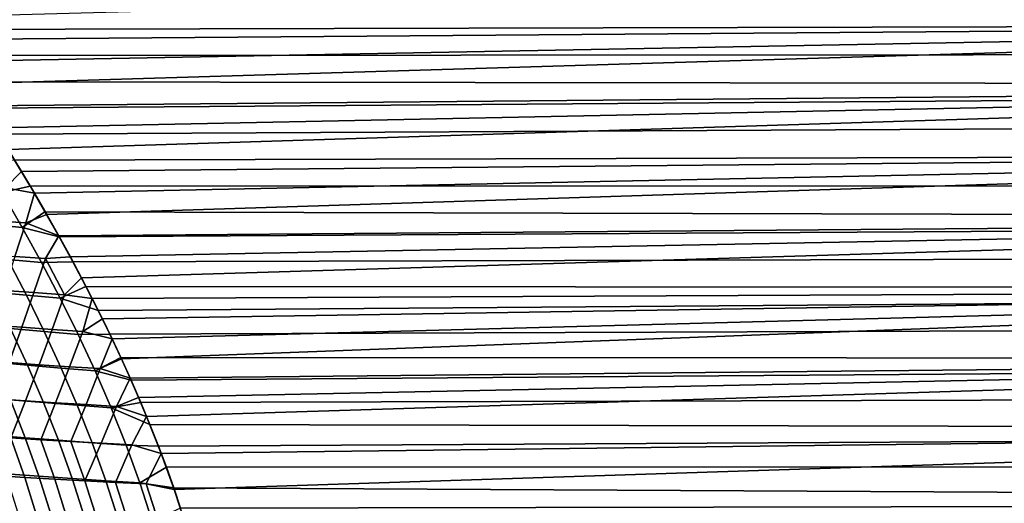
# Model space of a CAD drawing. Header units: metres. Extents: x -28 to 70, y -212 to 27.
# Tile 167 of 220: x 27.75 to 41.18, y 4.03 to 10.63. Entities that reach past the tile are written whole.
import ezdxf

# ---------------------------------------------------------------- set-up
doc = ezdxf.new("R2010")
doc.units = ezdxf.units.M
doc.layers.add('solid_10_261_012_XXX', color=7, linetype='CONTINUOUS')

msp = doc.modelspace()

# ---------------------------------------------------------------- linework, layer by layer
at = {"layer": 'solid_10_261_012_XXX'}
for points in [[(26.610018, 10.362803, 131.105911), (54.200001, 10.57928, 130.972885), (54.200001, 11.425364, 130.415268), (26.404932, 10.663775, 130.919922)], [(26.525988, 10.50036, 96.97818), (26.283419, 10.854049, 97.2015), (68.738998, 11.033004, 97.318489), (68.738998, 10.605676, 97.043594)], [(26.765835, 10.144155, 96.763527), (26.525988, 10.50036, 96.97818), (68.738998, 10.605676, 97.043594), (68.738998, 10.171503, 96.779648)], [(26.610018, 10.362803, 131.105911), (26.813442, 10.061892, 131.284622), (54.200001, 10.57928, 130.972885)], [(26.813442, 10.061892, 131.284622), (27.013206, 9.76104, 131.456299), (54.200001, 10.57928, 130.972885)], [(27.209347, 9.460242, 131.621124), (54.200001, 9.706039, 131.486938), (54.200001, 10.57928, 130.972885), (27.013206, 9.76104, 131.456299)], [(27.001316, 9.786784, 96.558128), (26.765835, 10.144155, 96.763527), (68.738998, 10.171503, 96.779648), (68.738998, 9.730764, 96.526817)], [(27.232391, 9.428413, 96.361832), (27.001316, 9.786784, 96.558128), (68.738998, 9.730764, 96.526817)], [(27.209347, 9.460242, 131.621124), (27.401268, 9.16008, 131.779007), (54.200001, 9.706039, 131.486938)], [(27.457483, 9.070905, 96.175331), (27.232391, 9.428413, 96.361832), (68.738998, 9.730764, 96.526817), (68.738998, 9.283746, 96.285255)], [(27.401268, 9.16008, 131.779007), (27.587894, 8.861087, 131.929901), (54.200001, 9.706039, 131.486938)], [(27.769567, 8.563322, 132.074005), (54.200001, 8.807883, 131.956085), (54.200001, 9.706039, 131.486938), (27.587894, 8.861087, 131.929901)], [(27.676018, 8.715096, 95.998688), (27.457483, 9.070905, 96.175331), (68.738998, 9.283746, 96.285255), (68.738998, 8.830735, 96.055138)], [(27.505337, 8.277458, 95.778488), (27.22159, 8.752022, 96.001823), (27.676018, 8.715096, 95.998688), (27.887236, 8.362061, 95.832008)], [(27.551039, 8.33954, 132.187302), (27.769567, 8.563322, 132.074005), (27.587894, 8.861087, 131.929901), (27.267612, 8.811686, 131.96312)], [(27.887236, 8.362061, 95.832008), (27.676018, 8.715096, 95.998688), (68.738998, 8.830735, 96.055138), (68.738998, 8.372025, 95.836594)], [(27.769567, 8.563322, 132.074005), (27.945496, 8.26761, 132.211166), (54.200001, 8.807883, 131.956085)], [(27.945496, 8.26761, 132.211166), (28.115601, 7.974204, 132.341537), (54.200001, 8.807883, 131.956085)], [(28.279818, 7.683299, 132.465286), (54.200001, 7.887117, 132.37915), (54.200001, 8.807883, 131.956085), (28.115601, 7.974204, 132.341537)], [(27.551039, 8.33954, 132.187302), (27.945496, 8.26761, 132.211166), (27.769567, 8.563322, 132.074005)], [(27.411467, 7.888623, 132.422485), (27.827721, 7.860087, 132.399933), (27.945496, 8.26761, 132.211166), (27.551039, 8.33954, 132.187302)], [(27.779854, 7.799567, 95.568802), (27.505337, 8.277458, 95.778488), (27.887236, 8.362061, 95.832008), (28.090178, 8.013164, 95.675446)], [(28.090178, 8.013164, 95.675446), (27.887236, 8.362061, 95.832008), (68.738998, 8.372025, 95.836594), (68.738998, 7.90791, 95.629784)], [(27.315861, 7.843414, 95.542557), (27.040874, 8.321691, 95.753036), (27.505337, 8.277458, 95.778488), (27.779854, 7.799567, 95.568802)], [(27.827721, 7.860087, 132.399933), (28.115601, 7.974204, 132.341537), (27.945496, 8.26761, 132.211166)], [(27.779854, 7.799567, 95.568802), (28.090178, 8.013164, 95.675446), (28.284897, 7.668454, 95.528542)], [(27.827721, 7.860087, 132.399933), (28.279818, 7.683299, 132.465286), (28.115601, 7.974204, 132.341537)], [(28.284897, 7.668454, 95.528542), (28.090178, 8.013164, 95.675446), (68.738998, 7.90791, 95.629784)], [(27.268007, 7.432343, 132.669922), (27.680271, 7.401712, 132.623596), (27.827721, 7.860087, 132.399933), (27.411467, 7.888623, 132.422485)], [(27.581093, 7.360508, 95.345116), (27.315861, 7.843414, 95.542557), (27.779854, 7.799567, 95.568802), (28.044682, 7.317501, 95.372261)], [(27.680271, 7.401712, 132.623596), (28.096498, 7.373533, 132.600647), (28.279818, 7.683299, 132.465286), (27.827721, 7.860087, 132.399933)], [(28.044682, 7.317501, 95.372261), (27.779854, 7.799567, 95.568802), (28.284897, 7.668454, 95.528542), (28.470873, 7.328418, 95.391014)], [(28.279818, 7.683299, 132.465286), (28.437889, 7.395216, 132.582535), (54.200001, 7.887117, 132.37915)], [(28.470873, 7.328418, 95.391014), (28.284897, 7.668454, 95.528542), (68.738998, 7.90791, 95.629784), (68.738998, 7.438692, 95.434822)], [(28.437889, 7.395216, 132.582535), (28.589903, 7.110056, 132.693497), (54.200001, 7.887117, 132.37915)], [(28.735495, 6.828345, 132.798233), (54.200001, 6.946105, 132.755035), (54.200001, 7.887117, 132.37915), (28.589903, 7.110056, 132.693497)], [(28.096498, 7.373533, 132.600647), (28.437889, 7.395216, 132.582535), (28.279818, 7.683299, 132.465286)], [(27.377834, 6.91619, 95.104301), (27.122761, 7.406268, 95.289948), (27.581093, 7.360508, 95.345116), (27.836092, 6.872113, 95.160217)], [(27.527252, 6.937298, 132.8591), (27.939846, 6.907646, 132.812515), (28.096498, 7.373533, 132.600647), (27.680271, 7.401712, 132.623596)], [(28.356213, 6.880084, 132.789108), (28.589903, 7.110056, 132.693497), (28.437889, 7.395216, 132.582535), (28.096498, 7.373533, 132.600647)], [(28.648157, 6.993356, 95.262527), (28.470873, 7.328418, 95.391014), (68.738998, 7.438692, 95.434822), (68.738998, 6.964672, 95.251846)], [(27.836092, 6.872113, 95.160217), (27.581093, 7.360508, 95.345116), (28.044682, 7.317501, 95.372261), (28.299379, 6.830382, 95.188339)], [(27.939846, 6.907646, 132.812515), (28.356213, 6.880084, 132.789108), (28.096498, 7.373533, 132.600647)], [(28.299379, 6.830382, 95.188339), (28.044682, 7.317501, 95.372261), (28.470873, 7.328418, 95.391014), (28.648157, 6.993356, 95.262527)], [(28.299379, 6.830382, 95.188339), (28.648157, 6.993356, 95.262527), (28.816442, 6.663756, 95.142792)], [(28.356213, 6.880084, 132.789108), (28.735495, 6.828345, 132.798233), (28.589903, 7.110056, 132.693497)], [(28.816442, 6.663756, 95.142792), (28.648157, 6.993356, 95.262527), (68.738998, 6.964672, 95.251846)], [(27.367104, 6.465024, 133.105133), (27.775835, 6.434752, 133.035797), (27.939846, 6.907646, 132.812515), (27.527252, 6.937298, 132.8591)], [(27.621792, 6.419658, 94.930916), (27.377834, 6.91619, 95.104301), (27.836092, 6.872113, 95.160217), (28.080107, 6.377651, 94.987602)], [(27.775835, 6.434752, 133.035797), (28.188938, 6.406313, 132.988922), (28.356213, 6.880084, 132.789108), (27.939846, 6.907646, 132.812515)], [(28.080107, 6.377651, 94.987602), (27.836092, 6.872113, 95.160217), (28.299379, 6.830382, 95.188339), (28.543221, 6.337611, 95.016747)], [(28.188938, 6.406313, 132.988922), (28.605612, 6.379625, 132.965027), (28.735495, 6.828345, 132.798233), (28.356213, 6.880084, 132.789108)], [(28.735495, 6.828345, 132.798233), (28.87455, 6.550327, 132.896912), (54.200001, 6.946105, 132.755035)], [(28.975773, 6.339861, 95.031441), (28.816442, 6.663756, 95.142792), (68.738998, 6.964672, 95.251846), (68.738998, 6.486157, 95.080971)], [(28.87455, 6.550327, 132.896912), (29.007196, 6.276067, 132.989761), (54.200001, 6.946105, 132.755035)], [(29.007196, 6.276067, 132.989761), (29.133429, 6.005762, 133.076965), (54.200001, 6.946105, 132.755035)], [(29.253214, 5.739545, 133.158752), (54.200001, 5.987262, 133.082779), (54.200001, 6.946105, 132.755035), (29.133429, 6.005762, 133.076965)], [(28.543221, 6.337611, 95.016747), (28.299379, 6.830382, 95.188339), (28.816442, 6.663756, 95.142792), (28.975773, 6.339861, 95.031441)], [(28.605612, 6.379625, 132.965027), (28.87455, 6.550327, 132.896912), (28.735495, 6.828345, 132.798233)], [(27.400536, 5.95803, 94.685822), (27.169342, 6.463762, 94.847321), (27.621792, 6.419658, 94.930916), (27.853373, 5.916689, 94.769958)], [(27.198261, 5.982752, 133.36058), (27.60281, 5.952585, 133.269333), (27.775835, 6.434752, 133.035797), (27.367104, 6.465024, 133.105133)], [(28.605612, 6.379625, 132.965027), (29.007196, 6.276067, 132.989761), (28.87455, 6.550327, 132.896912)], [(29.125975, 6.022293, 94.928238), (28.975773, 6.339861, 95.031441), (68.738998, 6.486157, 95.080971), (68.738998, 6.003456, 94.922302)], [(27.60281, 5.952585, 133.269333), (28.012379, 5.924035, 133.199905), (28.188938, 6.406313, 132.988922), (27.775835, 6.434752, 133.035797)], [(27.853373, 5.916689, 94.769958), (27.621792, 6.419658, 94.930916), (28.080107, 6.377651, 94.987602), (28.311869, 5.877104, 94.827415)], [(28.012379, 5.924035, 133.199905), (28.426142, 5.897011, 133.152725), (28.605612, 6.379625, 132.965027), (28.188938, 6.406313, 132.988922)], [(28.311869, 5.877104, 94.827415), (28.080107, 6.377651, 94.987602), (28.543221, 6.337611, 95.016747), (28.774923, 5.839136, 94.857605)], [(28.426142, 5.897011, 133.152725), (28.843275, 5.871422, 133.128296), (29.007196, 6.276067, 132.989761), (28.605612, 6.379625, 132.965027)], [(28.774923, 5.839136, 94.857605), (28.543221, 6.337611, 95.016747), (28.975773, 6.339861, 95.031441), (29.125975, 6.022293, 94.928238)], [(28.843275, 5.871422, 133.128296), (29.133429, 6.005762, 133.076965), (29.007196, 6.276067, 132.989761)], [(27.617935, 5.44565, 94.536995), (27.400536, 5.95803, 94.685822), (27.853373, 5.916689, 94.769958), (28.071266, 5.407361, 94.621651)], [(27.419302, 5.459134, 133.511963), (27.824965, 5.431098, 133.420807), (28.012379, 5.924035, 133.199905), (27.60281, 5.952585, 133.269333)], [(27.824965, 5.431098, 133.420807), (28.235495, 5.404407, 133.351288), (28.426142, 5.897011, 133.152725), (28.012379, 5.924035, 133.199905)], [(28.071266, 5.407361, 94.621651), (27.853373, 5.916689, 94.769958), (28.311869, 5.877104, 94.827415), (28.530045, 5.370515, 94.679871)], [(28.774923, 5.839136, 94.857605), (29.125975, 6.022293, 94.928238), (29.267052, 5.711257, 94.832802)], [(28.843275, 5.871422, 133.128296), (29.253214, 5.739545, 133.158752), (29.133429, 6.005762, 133.076965)], [(29.267052, 5.711257, 94.832802), (29.125975, 6.022293, 94.928238), (68.738998, 6.003456, 94.922302)], [(29.253214, 5.739545, 133.158752), (29.367107, 5.477113, 133.235413), (54.200001, 5.987262, 133.082779)], [(29.399527, 5.406148, 94.744522), (29.267052, 5.711257, 94.832802), (68.738998, 6.003456, 94.922302), (68.738998, 5.51688, 94.775955)], [(29.367107, 5.477113, 133.235413), (29.475128, 5.218547, 133.307175), (54.200001, 5.987262, 133.082779)], [(29.674452, 4.71288, 133.436783), (54.200001, 5.013051, 133.361542), (54.200001, 5.987262, 133.082779), (29.475128, 5.218547, 133.307175)], [(28.235495, 5.404407, 133.351288), (28.650043, 5.378964, 133.303818), (28.843275, 5.871422, 133.128296), (28.426142, 5.897011, 133.152725)], [(28.530045, 5.370515, 94.679871), (28.311869, 5.877104, 94.827415), (28.774923, 5.839136, 94.857605), (28.993143, 5.33497, 94.711105)], [(28.650043, 5.378964, 133.303818), (29.067759, 5.354672, 133.278839), (29.253214, 5.739545, 133.158752), (28.843275, 5.871422, 133.128296)], [(28.993143, 5.33497, 94.711105), (28.774923, 5.839136, 94.857605), (29.267052, 5.711257, 94.832802), (29.399527, 5.406148, 94.744522)], [(29.067759, 5.354672, 133.278839), (29.367107, 5.477113, 133.235413), (29.253214, 5.739545, 133.158752)], [(29.523336, 5.107241, 94.663094), (29.399527, 5.406148, 94.744522), (68.738998, 5.51688, 94.775955), (68.738998, 5.026743, 94.642006)], [(27.372757, 4.963037, 94.290237), (27.171188, 5.485528, 94.426445), (27.617935, 5.44565, 94.536995), (27.820253, 4.92674, 94.401085)], [(27.419302, 5.459134, 133.511963), (27.625278, 4.926112, 133.650436), (27.824965, 5.431098, 133.420807)], [(27.820253, 4.92674, 94.401085), (27.617935, 5.44565, 94.536995), (28.071266, 5.407361, 94.621651), (28.274157, 4.891753, 94.486237)], [(27.625278, 4.926112, 133.650436), (28.032139, 4.900284, 133.559372), (28.235495, 5.404407, 133.351288), (27.824965, 5.431098, 133.420807)], [(28.032139, 4.900284, 133.559372), (28.44372, 4.875558, 133.489777), (28.650043, 5.378964, 133.303818), (28.235495, 5.404407, 133.351288)], [(28.274157, 4.891753, 94.486237), (28.071266, 5.407361, 94.621651), (28.530045, 5.370515, 94.679871), (28.733305, 4.857929, 94.545181)], [(28.44372, 4.875558, 133.489777), (28.859148, 4.851833, 133.442017), (29.067759, 5.354672, 133.278839), (28.650043, 5.378964, 133.303818)], [(28.993143, 5.33497, 94.711105), (29.399527, 5.406148, 94.744522), (29.523336, 5.107241, 94.663094)], [(29.067759, 5.354672, 133.278839), (29.475128, 5.218547, 133.307175), (29.367107, 5.477113, 133.235413)], [(28.733305, 4.857929, 94.545181), (28.530045, 5.370515, 94.679871), (28.993143, 5.33497, 94.711105), (29.196535, 4.825122, 94.577438)], [(28.859148, 4.851833, 133.442017), (29.27755, 4.82901, 133.416489), (29.475128, 5.218547, 133.307175), (29.067759, 5.354672, 133.278839)], [(29.196535, 4.825122, 94.577438), (28.993143, 5.33497, 94.711105), (29.523336, 5.107241, 94.663094), (29.639135, 4.813691, 94.587929)], [(29.27755, 4.82901, 133.416489), (29.674452, 4.71288, 133.436783), (29.475128, 5.218547, 133.307175)], [(29.639135, 4.813691, 94.587929), (29.523336, 5.107241, 94.663094), (68.738998, 5.026743, 94.642006)], [(29.746939, 4.525622, 94.518761), (29.639135, 4.813691, 94.587929), (68.738998, 5.026743, 94.642006), (68.738998, 4.533361, 94.520561)], [(29.674452, 4.71288, 133.436783), (29.852293, 4.222386, 133.54921), (54.200001, 5.013051, 133.361542)], [(30.008482, 3.746655, 133.645935), (54.200001, 4.02597, 133.590591), (54.200001, 5.013051, 133.361542), (29.852293, 4.222386, 133.54921)], [(27.224012, 4.953142, 133.762558), (27.41186, 4.409931, 133.887375), (27.81448, 4.38541, 133.775497), (27.625278, 4.926112, 133.650436)], [(27.557899, 4.433949, 94.167229), (27.372757, 4.963037, 94.290237), (27.820253, 4.92674, 94.401085), (28.006197, 4.401416, 94.278328)], [(27.625278, 4.926112, 133.650436), (27.81448, 4.38541, 133.775497), (28.222576, 4.361876, 133.68454), (28.032139, 4.900284, 133.559372)], [(28.006197, 4.401416, 94.278328), (27.820253, 4.92674, 94.401085), (28.274157, 4.891753, 94.486237), (28.460733, 4.369945, 94.363922)], [(28.032139, 4.900284, 133.559372), (28.222576, 4.361876, 133.68454), (28.635252, 4.339229, 133.614868), (28.44372, 4.875558, 133.489777)], [(28.460733, 4.369945, 94.363922), (28.274157, 4.891753, 94.486237), (28.733305, 4.857929, 94.545181), (28.920317, 4.33939, 94.423553)], [(28.44372, 4.875558, 133.489777), (28.635252, 4.339229, 133.614868), (28.859148, 4.851833, 133.442017)], [(28.635252, 4.339229, 133.614868), (29.051615, 4.31737, 133.566818), (29.27755, 4.82901, 133.416489), (28.859148, 4.851833, 133.442017)], [(28.920317, 4.33939, 94.423553), (28.733305, 4.857929, 94.545181), (29.196535, 4.825122, 94.577438), (29.383755, 4.309606, 94.456779)], [(29.051615, 4.31737, 133.566818), (29.470766, 4.296199, 133.540756), (29.674452, 4.71288, 133.436783), (29.27755, 4.82901, 133.416489)], [(29.383755, 4.309606, 94.456779), (29.196535, 4.825122, 94.577438), (29.639135, 4.813691, 94.587929), (29.746939, 4.525622, 94.518761)], [(29.470766, 4.296199, 133.540756), (29.852293, 4.222386, 133.54921), (29.674452, 4.71288, 133.436783)], [(29.383755, 4.309606, 94.456779), (29.746939, 4.525622, 94.518761), (29.847288, 4.242304, 94.455109)], [(29.847288, 4.242304, 94.455109), (29.746939, 4.525622, 94.518761), (68.738998, 4.533361, 94.520561), (68.738998, 4.037054, 94.411682)], [(27.41186, 4.409931, 133.887375), (27.581141, 3.861272, 133.998184), (27.985098, 3.839344, 133.886551), (27.81448, 4.38541, 133.775497)], [(27.725349, 3.898421, 94.057632), (27.557899, 4.433949, 94.167229), (28.006197, 4.401416, 94.278328), (28.174477, 3.869796, 94.168938)], [(27.81448, 4.38541, 133.775497), (27.985098, 3.839344, 133.886551), (28.394419, 3.818212, 133.795715), (28.222576, 4.361876, 133.68454)], [(28.174477, 3.869796, 94.168938), (28.006197, 4.401416, 94.278328), (28.460733, 4.369945, 94.363922), (28.629683, 3.842016, 94.254936)], [(28.222576, 4.361876, 133.68454), (28.394419, 3.818212, 133.795715), (28.808191, 3.797782, 133.725952), (28.635252, 4.339229, 133.614868)], [(28.629683, 3.842016, 94.254936), (28.460733, 4.369945, 94.363922), (28.920317, 4.33939, 94.423553), (29.089748, 3.814942, 94.315201)], [(28.635252, 4.339229, 133.614868), (28.808191, 3.797782, 133.725952), (29.2255, 3.777958, 133.677628), (29.051615, 4.31737, 133.566818)], [(29.089748, 3.814942, 94.315201), (28.920317, 4.33939, 94.423553), (29.383755, 4.309606, 94.456779), (29.553455, 3.788432, 94.349335)], [(29.051615, 4.31737, 133.566818), (29.2255, 3.777958, 133.677628), (29.645426, 3.758643, 133.651047), (29.470766, 4.296199, 133.540756)], [(29.553455, 3.788432, 94.349335), (29.383755, 4.309606, 94.456779), (29.847288, 4.242304, 94.455109), (29.940353, 3.963545, 94.396675)], [(29.470766, 4.296199, 133.540756), (29.645426, 3.758643, 133.651047), (30.008482, 3.746655, 133.645935), (29.852293, 4.222386, 133.54921)], [(29.940353, 3.963545, 94.396675), (29.847288, 4.242304, 94.455109), (68.738998, 4.037054, 94.411682)], [(30.026407, 3.689128, 94.343185), (29.940353, 3.963545, 94.396675), (68.738998, 4.037054, 94.411682), (68.738998, 3.538141, 94.315453)]]:
    msp.add_3dface(points, dxfattribs=at)

doc.saveas('drawing.dxf')
